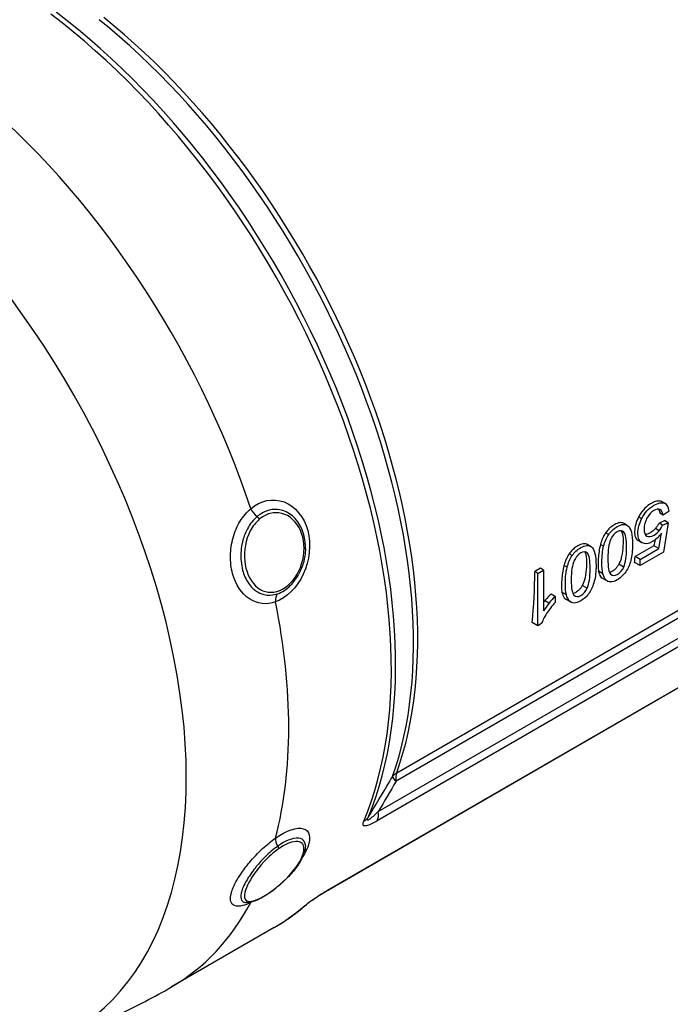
# Model space of a CAD drawing. Header units: millimetres. Extents: x -309 to 8091, y -6405 to -465.
# Tile 7 of 57: x 682 to 758, y -4283 to -4167. Entities that reach past the tile are written whole.
import ezdxf

# ---------------------------------------------------------------- set-up
doc = ezdxf.new("R2010")
doc.units = ezdxf.units.MM
doc.header["$LTSCALE"] = 20
doc.layers.add('02-LINIE-035', color=2, linetype='CONTINUOUS')

msp = doc.modelspace()

# ---------------------------------------------------------------- linework, layer by layer
at = {"layer": '02-LINIE-035'}
for p, q in [((725.93, -4255.43), (801.61, -4211.74)), ((801.62, -4212.67), (725.86, -4256.41)), ((804.23, -4214.55), (723.63, -4261.08)), ((723.75, -4259.99), (803.49, -4213.95)), ((798.35, -4222.75), (717.81, -4269.26)), ((717.97, -4269.13), (798.57, -4222.6)), ((757.39, -4223.79), (757.04, -4223.58)), ((757.49, -4223.83), (757.13, -4223.63)), ((757.22, -4225.19), (756.85, -4224.97)), ((757.94, -4224.71), (757.22, -4225.19)), ((753, -4226.36), (752.64, -4226.16)), ((754.71, -4225.61), (754.35, -4225.4)), ((757.18, -4226.35), (756.76, -4226.11)), ((757.18, -4226.35), (757.82, -4226.07)), ((757.82, -4226.07), (757.28, -4229.53)), ((757.82, -4226.07), (757.39, -4225.83)), ((750.84, -4227.46), (750.48, -4227.26)), ((752.63, -4227.19), (752.36, -4227.03)), ((755.32, -4227.64), (755.3, -4227.63)), ((756.76, -4227.01), (756.32, -4226.76)), ((756.74, -4229.12), (757.04, -4227.3)), ((748.7, -4228.84), (748.35, -4228.64)), ((750.24, -4228.83), (749.87, -4228.62)), ((756.15, -4228.78), (753.95, -4230.06)), ((754.75, -4228.43), (754.3, -4228.17)), ((756.74, -4229.12), (756.15, -4228.78)), ((746.54, -4229.94), (746.19, -4229.74)), ((748.33, -4229.66), (748.06, -4229.51)), ((754.53, -4230.39), (756.74, -4229.12)), ((757.28, -4229.53), (754.53, -4231.11)), ((745.95, -4231.31), (745.58, -4231.1)), ((752.6, -4231.28), (752.03, -4230.95)), ((754.53, -4231.11), (753.88, -4230.74)), ((754.53, -4230.39), (753.95, -4230.06)), ((754.53, -4231.11), (754.53, -4230.39)), ((742.83, -4231.42), (742.15, -4231.81)), ((742.5, -4232.02), (742.15, -4231.81)), ((742.5, -4232.02), (743.18, -4231.63)), ((742.5, -4238.17), (742.5, -4232.02)), ((743.18, -4231.63), (742.83, -4231.42)), ((743.18, -4231.63), (743.18, -4236.42)), ((750.16, -4232.06), (749.65, -4231.76)), ((750.7, -4232.93), (750.08, -4232.58)), ((744.54, -4234.73), (744.06, -4234.45)), ((745.87, -4234.54), (745.35, -4234.24)), ((748.3, -4233.76), (747.74, -4233.43)), ((743.82, -4235.53), (743.32, -4235.24)), ((744.54, -4234.73), (744.54, -4235.46)), ((746.4, -4235.41), (745.79, -4235.05)), ((742.5, -4238.17), (741.84, -4237.78)), ((742.94, -4237.92), (742.5, -4238.17)), ((714.67, -4265.6), (714.67, -4265.6)), ((711.53, -4273.61), (699.47, -4280.58))]:
    msp.add_line(p, q, dxfattribs=at)
for centre, major_axis, ratio, start_param, end_param in [((678.89, -4215.67), (33.17, -57.46), 0.57735, 0.411501, 2.206492), ((678.28, -4216.02), (-33.25, 57.59), 0.57735, 3.553094, 5.348085), ((682.19, -4213.77), (-32.33, 55.99), 0.57735, 3.596115, 5.305064), ((682.79, -4213.42), (32.25, -55.86), 0.57735, 0.454523, 2.163471), ((666.22, -4222.99), (33.25, -57.59), 0.57735, 1.225299, 2.14811), ((655.11, -4229.4), (32.59, -56.45), 0.57735, 6.163705, 8.404474), ((556.63, -4489.23), (-200.93, -265.35), 0.046799, 3.090421, 3.15422), ((709.73, -4224.46), (0.97, -1.14), 0.523716, 4.265537, 5.084758), ((679.89, -4376.75), (76.99, 152.2), 0.049863, 6.21313, 6.286434), ((691.71, -4208.27), (-368.95, -156.35), 0.105245, 1.703289, 1.705028), ((750.07, -4224.65), (-7.27, 1.13), 0.559555, 2.817581, 2.998243), ((711.74, -4196.71), (-19.24, 62.49), 0.679044, 3.97991, 3.993023), ((708.57, -4198.54), (32.25, -55.86), 0.57735, 0.67046, 0.684174), ((696.54, -4205.48), (32.25, -55.86), 0.57735, 0.668376, 0.785398), ((712.71, -4235.65), (-0.5, 1.42), 0.63729, 0.338048, 1.157198), ((666.22, -4222.99), (33.25, -57.59), 0.57735, 0.527168, 1.043629), ((759.71, -4226.91), (-16.83, -10.89), 0.158121, 5.829105, 5.964436), ((739.33, -4246.38), (-6.2, -12.19), 0.129757, 3.512908, 3.684947), ((727.6, -4257.06), (-2.35, 0.85), 0.733598, 5.727549, 6.076615), ((727.6, -4257.06), (-2.17, 1.25), 0.18008, 0.142181, 0.747695), ((727.6, -4257.06), (1.25, -2.17), 0.57735, 3.596115, 4.101524), ((722.01, -4259.34), (1.25, -2.17), 0.57735, 0.382497, 0.959931), ((720.41, -4259.43), (2.3, -0.97), 0.748336, 5.768394, 6.11746), ((712.71, -4264.01), (0.87, -1.22), 0.452799, 3.620381, 4.439601), ((675.06, -4217.88), (30, -51.96), 0.57735, 0.293602, 0.29361), ((675.06, -4217.89), (30, -51.96), 0.57735, 0.156871, 0.156874), ((675.06, -4217.88), (30.25, -52.39), 0.57735, 0.132117, 0.132227), ((675.06, -4217.89), (30.25, -52.39), 0.57735, 0.099939, 0.099944), ((716.56, -4267.09), (1.25, -2.17), 0.57735, 0, 0.141101), ((716.56, -4267.09), (1.25, -2.16), 0.57735, 6.283179, 6.283185), ((666.22, -4222.99), (33.25, -57.59), 0.57735, 0, 0.345497), ((709.73, -4271.75), (-0.65, 1.35), 0.696361, 0.344208, 0.39552), ((709.73, -4271.75), (-0.65, 1.35), 0.696361, 0.195582, 0.198715), ((678.28, -4216.02), (33.25, -57.59), 0.57735, 0, 0.112097), ((713.66, -4269.03), (1.64, -1.89), 0.811372, 6.126288, 6.283112)]:
    msp.add_ellipse(centre, major_axis=major_axis, ratio=ratio, start_param=start_param, end_param=end_param, dxfattribs=at)
for points, knots in [([(708.77, -4224.43), (709.93, -4223.44), (711.4, -4223.16), (712.69, -4223.64), (713.97, -4224.13), (715.04, -4225.39), (715.47, -4227), (715.9, -4228.62), (715.69, -4230.53), (714.95, -4232.11), (714.21, -4233.7), (712.99, -4234.91), (711.68, -4235.37)], [0, 0, 0, 0, 0.25, 0.25, 0.25, 0.5, 0.5, 0.5, 0.75, 0.75, 0.75, 1, 1, 1, 1]), ([(757.04, -4223.58), (756.9, -4223.53), (756.76, -4223.51), (756.42, -4223.55), (756.24, -4223.61), (755.92, -4223.76), (755.78, -4223.84), (755.39, -4224.09), (755.15, -4224.29), (754.81, -4224.68), (754.71, -4224.81), (754.52, -4225.1), (754.43, -4225.25), (754.35, -4225.4)], [-0.8410466, -0.8410466, -0.8410466, -0.8410466, -0.6928831, -0.6928831, -0.5353913, -0.5353913, -0.4225071, -0.4225071, -0.2071534, -0.2071534, -0.1050214, -0.1050214, 0, 0, 0, 0]), ([(754.71, -4225.61), (755.06, -4224.91), (755.55, -4224.38), (756.66, -4223.74), (757.07, -4223.66), (757.39, -4223.79)], [0, 0, 0, 0, 0.550152, 0.550152, 1, 1, 1, 1]), ([(711.68, -4235.37), (710.63, -4235.74), (709.54, -4235.62), (708.62, -4235.02), (708.62, -4235.02), (708.62, -4235.02), (708.61, -4235.02), (707.7, -4234.41), (706.99, -4233.35), (706.64, -4232.04), (706.46, -4231.38), (706.38, -4230.67), (706.39, -4229.95), (706.4, -4229.24), (706.51, -4228.51), (706.7, -4227.83), (706.89, -4227.14), (707.17, -4226.48), (707.52, -4225.91), (707.87, -4225.34), (708.3, -4224.83), (708.77, -4224.43)], [0, 0, 0, 0, 0.25, 0.25, 0.25, 0.250548, 0.250548, 0.250548, 0.5, 0.5, 0.5, 0.624936, 0.624936, 0.624936, 0.749856, 0.749856, 0.749856, 0.875355, 0.875355, 0.875355, 1, 1, 1, 1]), ([(715.2, -4229.13), (715.21, -4228.57), (715.15, -4228.02), (715.01, -4227.51), (714.83, -4226.85), (714.54, -4226.25), (714.15, -4225.77), (713.76, -4225.29), (713.27, -4224.93), (712.75, -4224.73), (712.75, -4224.72), (712.75, -4224.72), (712.74, -4224.72), (712.22, -4224.52), (711.65, -4224.47), (711.1, -4224.57), (710.67, -4224.65), (710.24, -4224.84), (709.85, -4225.11), (709.74, -4225.18), (709.63, -4225.26), (709.52, -4225.35)], [0.4033245, 0.4033245, 0.4033245, 0.4033245, 0.499891, 0.499891, 0.499891, 0.6243466, 0.6243466, 0.6243466, 0.7492512, 0.7492512, 0.7492512, 0.75, 0.75, 0.75, 0.8748745, 0.8748745, 0.8748745, 0.972849, 0.972849, 0.972849, 1, 1, 1, 1]), ([(711.84, -4234.15), (712.75, -4233.9), (713.62, -4233.15), (714.22, -4232.13), (714.81, -4231.12), (715.11, -4229.83), (715.02, -4228.63), (714.93, -4227.44), (714.44, -4226.36), (713.69, -4225.68), (712.94, -4224.99), (711.97, -4224.74), (711.04, -4224.99), (710.59, -4225.11), (710.17, -4225.35), (709.78, -4225.67)], [0, 0, 0, 0, 0.125, 0.125, 0.125, 0.25, 0.25, 0.25, 0.375, 0.375, 0.375, 0.5, 0.5, 0.5, 0.5602271, 0.5602271, 0.5602271, 0.5602271]), ([(756.86, -4224.54), (756.66, -4224.45), (756.43, -4224.49), (755.83, -4224.83), (755.56, -4225.13), (755.33, -4225.54)], [0, 0, 0, 0, 0.453686, 0.453686, 1, 1, 1, 1]), ([(756.69, -4224.49), (756.71, -4224.52), (756.73, -4224.55), (756.8, -4224.69), (756.83, -4224.83), (756.85, -4224.97)], [-0.150388, -0.150388, -0.150388, -0.150388, -0.1201216, -0.1201216, 0, 0, 0, 0]), ([(709.52, -4225.35), (709.08, -4225.73), (708.69, -4226.22), (708.38, -4226.79), (708.15, -4227.21), (707.97, -4227.68), (707.84, -4228.16), (707.8, -4228.31), (707.77, -4228.46), (707.74, -4228.61), (707.61, -4229.26), (707.58, -4229.94), (707.64, -4230.59), (707.67, -4230.95), (707.73, -4231.31), (707.82, -4231.64), (707.89, -4231.91), (707.98, -4232.17), (708.09, -4232.41), (708.32, -4232.96), (708.64, -4233.43), (709.02, -4233.79), (709.15, -4233.91), (709.29, -4234.02), (709.43, -4234.12), (709.7, -4234.3), (710, -4234.43), (710.3, -4234.51), (710.76, -4234.63), (711.25, -4234.62), (711.74, -4234.48), (711.81, -4234.46), (711.87, -4234.44), (711.94, -4234.42)], [0, 0, 0, 0, 0.142587, 0.142587, 0.142587, 0.25, 0.25, 0.25, 0.282557, 0.282557, 0.282557, 0.422443, 0.422443, 0.422443, 0.5, 0.5, 0.5, 0.562018, 0.562018, 0.562018, 0.701955, 0.701955, 0.701955, 0.75, 0.75, 0.75, 0.841232, 0.841232, 0.841232, 0.98061, 0.98061, 0.98061, 1, 1, 1, 1]), ([(709.78, -4225.67), (709.37, -4226.02), (709.01, -4226.48), (708.72, -4227.02), (708.17, -4228.06), (707.95, -4229.35), (708.06, -4230.54), (708.18, -4231.74), (708.65, -4232.82), (709.34, -4233.49), (710.03, -4234.16), (710.93, -4234.4), (711.84, -4234.15)], [0.5602271, 0.5602271, 0.5602271, 0.5602271, 0.625, 0.625, 0.625, 0.75, 0.75, 0.75, 0.875, 0.875, 0.875, 1, 1, 1, 1]), ([(752.64, -4226.16), (752.6, -4226.14), (752.56, -4226.12), (752.44, -4226.08), (752.36, -4226.06), (752.08, -4226.06), (751.87, -4226.12), (751.55, -4226.28), (751.43, -4226.35), (751.16, -4226.53), (751.01, -4226.65), (750.73, -4226.93), (750.6, -4227.09), (750.48, -4227.26)], [-0.6620199, -0.6620199, -0.6620199, -0.6620199, -0.6164415, -0.6164415, -0.5312538, -0.5312538, -0.3515514, -0.3515514, -0.2573958, -0.2573958, -0.12443, -0.12443, 0, 0, 0, 0]), ([(750.84, -4227.46), (751.1, -4227.07), (751.44, -4226.76), (752.37, -4226.22), (752.79, -4226.18), (753.1, -4226.43)], [0, 0, 0, 0, 0.431846, 0.431846, 1, 1, 1, 1]), ([(753.1, -4226.43), (753.46, -4226.73), (753.64, -4227.46), (753.64, -4229.33), (753.58, -4229.95), (753.31, -4230.99), (753.11, -4231.45), (752.84, -4231.84)], [0, 0, 0, 0, 0.442623, 0.442623, 0.721311, 0.721311, 1, 1, 1, 1]), ([(754.35, -4225.4), (754.21, -4225.69), (754.09, -4225.97), (753.92, -4226.58), (753.89, -4226.86), (753.87, -4227.35), (753.9, -4227.59), (754.01, -4227.87), (754.06, -4227.95), (754.17, -4228.08), (754.23, -4228.13), (754.3, -4228.17)], [-0.7029662, -0.7029662, -0.7029662, -0.7029662, -0.5557997, -0.5557997, -0.3873994, -0.3873994, -0.1888381, -0.1888381, -0.0952917, -0.0952917, -0.0076897, -0.0076897, -0.0076897, -0.0076897]), ([(754.77, -4228.44), (754.44, -4228.26), (754.27, -4227.88), (754.27, -4226.74), (754.42, -4226.18), (754.71, -4225.61)], [0, 0, 0, 0, 0.511577, 0.511577, 1, 1, 1, 1]), ([(755.33, -4225.54), (755.11, -4225.94), (754.99, -4226.37), (754.99, -4227.25), (755.1, -4227.52), (755.32, -4227.64)], [0, 0, 0, 0, 0.512091, 0.512091, 1, 1, 1, 1]), ([(756.76, -4226.11), (756.7, -4226.22), (756.64, -4226.34), (756.49, -4226.56), (756.41, -4226.66), (756.32, -4226.76)], [-0.1596046, -0.1596046, -0.1596046, -0.1596046, -0.0796115, -0.0796115, 0, 0, 0, 0]), ([(750.48, -4227.26), (750.34, -4227.47), (750.22, -4227.7), (750.02, -4228.16), (749.94, -4228.39), (749.87, -4228.62)], [-0.3079595, -0.3079595, -0.3079595, -0.3079595, -0.1532715, -0.1532715, 0, 0, 0, 0]), ([(752.63, -4227.19), (752.41, -4226.98), (752.15, -4226.96), (751.53, -4227.32), (751.27, -4227.64), (750.84, -4228.55), (750.74, -4229.28), (750.74, -4231.29), (750.84, -4231.9), (751.06, -4232.11)], [0, 0, 0, 0, 0.250369, 0.250369, 0.49983, 0.49983, 0.749291, 0.749291, 1, 1, 1, 1]), ([(752.3, -4227.02), (752.34, -4227.07), (752.37, -4227.14), (752.44, -4227.32), (752.47, -4227.46), (752.55, -4228.02), (752.53, -4228.53), (752.49, -4229.19), (752.45, -4229.63), (752.31, -4230.21), (752.27, -4230.38), (752.16, -4230.68), (752.1, -4230.82), (752.03, -4230.95)], [-0.8012536, -0.8012536, -0.8012536, -0.8012536, -0.7640012, -0.7640012, -0.7021638, -0.7021638, -0.5037683, -0.5037683, -0.2062318, -0.2062318, -0.092386, -0.092386, 0, 0, 0, 0]), ([(752.6, -4231.28), (752.83, -4230.77), (752.95, -4230.01), (752.95, -4228), (752.84, -4227.4), (752.63, -4227.19)], [0, 0, 0, 0, 0.5, 0.5, 1, 1, 1, 1]), ([(757.04, -4227.3), (756.7, -4227.75), (756.36, -4228.08), (755.51, -4228.57), (755.1, -4228.62), (754.77, -4228.44)], [0, 0, 0, 0, 0.429907, 0.429907, 1, 1, 1, 1]), ([(756.32, -4226.76), (756.21, -4226.89), (756.09, -4227.01), (755.8, -4227.23), (755.66, -4227.3), (755.43, -4227.41), (755.31, -4227.45), (755.17, -4227.46), (755.15, -4227.46), (755.13, -4227.46)], [-0.3628902, -0.3628902, -0.3628902, -0.3628902, -0.3004926, -0.3004926, -0.2214006, -0.2214006, -0.108441, -0.108441, -0.0894126, -0.0894126, -0.0894126, -0.0894126]), ([(755.32, -4227.64), (755.54, -4227.77), (755.82, -4227.73), (756.39, -4227.4), (756.59, -4227.23), (756.76, -4227.01)], [0, 0, 0, 0, 0.617822, 0.617822, 1, 1, 1, 1]), ([(748.35, -4228.64), (748.31, -4228.62), (748.27, -4228.6), (748.15, -4228.56), (748.07, -4228.54), (747.79, -4228.54), (747.58, -4228.6), (747.26, -4228.76), (747.14, -4228.83), (746.87, -4229), (746.72, -4229.13), (746.43, -4229.41), (746.31, -4229.57), (746.19, -4229.74)], [-0.6620199, -0.6620199, -0.6620199, -0.6620199, -0.6164415, -0.6164415, -0.5312538, -0.5312538, -0.3515514, -0.3515514, -0.2573958, -0.2573958, -0.12443, -0.12443, 0, 0, 0, 0]), ([(746.54, -4229.94), (746.81, -4229.55), (747.14, -4229.24), (748.08, -4228.69), (748.5, -4228.66), (748.8, -4228.91)], [0, 0, 0, 0, 0.431846, 0.431846, 1, 1, 1, 1]), ([(749.87, -4228.62), (749.72, -4229.19), (749.65, -4229.79), (749.6, -4230.56), (749.56, -4231.29), (749.65, -4231.76)], [-1.259151, -1.259151, -1.259151, -1.259151, -0.436763, -0.436763, 0, 0, 0, 0]), ([(715.2, -4229.13), (715.19, -4229.68), (715.1, -4230.24), (714.82, -4231.26), (714.63, -4231.73), (714.39, -4232.16)], [0, 0, 0, 0, 0.3329223, 0.3329223, 0.6355259, 0.6355259, 0.6355259, 0.6355259]), ([(746.19, -4229.74), (746.05, -4229.95), (745.92, -4230.17), (745.72, -4230.64), (745.64, -4230.87), (745.58, -4231.1)], [-0.3079595, -0.3079595, -0.3079595, -0.3079595, -0.1532715, -0.1532715, 0, 0, 0, 0]), ([(748.33, -4229.66), (748.12, -4229.45), (747.86, -4229.44), (747.24, -4229.8), (746.97, -4230.12), (746.55, -4231.03), (746.44, -4231.76), (746.44, -4233.77), (746.55, -4234.38), (746.76, -4234.59)], [0, 0, 0, 0, 0.250369, 0.250369, 0.49983, 0.49983, 0.749291, 0.749291, 1, 1, 1, 1]), ([(748.01, -4229.5), (748.05, -4229.55), (748.08, -4229.62), (748.15, -4229.8), (748.18, -4229.94), (748.26, -4230.5), (748.24, -4231.01), (748.2, -4231.67), (748.15, -4232.11), (748.02, -4232.69), (747.97, -4232.86), (747.87, -4233.16), (747.81, -4233.3), (747.74, -4233.43)], [-0.8012536, -0.8012536, -0.8012536, -0.8012536, -0.7640012, -0.7640012, -0.7021638, -0.7021638, -0.5037683, -0.5037683, -0.2062318, -0.2062318, -0.092386, -0.092386, 0, 0, 0, 0]), ([(748.3, -4233.76), (748.54, -4233.25), (748.65, -4232.49), (748.65, -4230.48), (748.55, -4229.87), (748.33, -4229.66)], [0, 0, 0, 0, 0.5, 0.5, 1, 1, 1, 1]), ([(748.8, -4228.91), (749.17, -4229.21), (749.35, -4229.93), (749.35, -4231.81), (749.28, -4232.43), (749.01, -4233.47), (748.81, -4233.92), (748.55, -4234.32)], [0, 0, 0, 0, 0.442623, 0.442623, 0.721311, 0.721311, 1, 1, 1, 1]), ([(750.16, -4232.06), (750.08, -4231.75), (750.04, -4231.29), (750.04, -4229.97), (750.11, -4229.35), (750.24, -4228.83)], [0, 0, 0, 0, 0.4579, 0.4579, 1, 1, 1, 1]), ([(745.58, -4231.1), (745.42, -4231.67), (745.36, -4232.27), (745.31, -4233.04), (745.26, -4233.77), (745.35, -4234.24)], [-1.259151, -1.259151, -1.259151, -1.259151, -0.436763, -0.436763, 0, 0, 0, 0]), ([(752.03, -4230.95), (751.97, -4231.06), (751.9, -4231.17), (751.75, -4231.37), (751.67, -4231.46), (751.42, -4231.69), (751.28, -4231.78), (751.11, -4231.87), (751.02, -4231.91), (750.93, -4231.92)], [-0.3847614, -0.3847614, -0.3847614, -0.3847614, -0.3510769, -0.3510769, -0.3192371, -0.3192371, -0.2583014, -0.2583014, -0.1758862, -0.1758862, -0.1758862, -0.1758862]), ([(711.94, -4234.42), (712.48, -4234.23), (713, -4233.88), (713.46, -4233.42), (713.81, -4233.07), (714.13, -4232.64), (714.39, -4232.16)], [0, 0, 0, 0, 0.1248524, 0.1248524, 0.1248524, 0.2212985, 0.2212985, 0.2212985, 0.2212985]), ([(745.87, -4234.54), (745.79, -4234.23), (745.75, -4233.77), (745.75, -4232.45), (745.81, -4231.83), (745.95, -4231.31)], [0, 0, 0, 0, 0.4579, 0.4579, 1, 1, 1, 1]), ([(749.65, -4231.76), (749.69, -4232.01), (749.77, -4232.24), (749.93, -4232.46), (749.99, -4232.53), (750.08, -4232.58)], [-0.6064974, -0.6064974, -0.6064974, -0.6064974, -0.2503751, -0.2503751, -0.1294981, -0.1294981, -0.1294981, -0.1294981]), ([(751.06, -4233.03), (750.84, -4233.02), (750.65, -4232.94), (750.36, -4232.61), (750.25, -4232.37), (750.16, -4232.06)], [0, 0, 0, 0, 0.5, 0.5, 1, 1, 1, 1]), ([(751.06, -4232.11), (751.27, -4232.32), (751.53, -4232.33), (752.16, -4231.97), (752.41, -4231.68), (752.6, -4231.28)], [0, 0, 0, 0, 0.504505, 0.504505, 1, 1, 1, 1]), ([(752.84, -4231.84), (752.58, -4232.23), (752.24, -4232.54), (751.55, -4232.95), (751.28, -4233.03), (751.06, -4233.03)], [0, 0, 0, 0, 0.576052, 0.576052, 1, 1, 1, 1]), ([(744.06, -4234.45), (743.93, -4234.57), (743.81, -4234.7), (743.56, -4234.96), (743.44, -4235.1), (743.32, -4235.24)], [-0.2224416, -0.2224416, -0.2224416, -0.2224416, -0.1113869, -0.1113869, 0, 0, 0, 0]), ([(745.35, -4234.24), (745.4, -4234.49), (745.48, -4234.72), (745.64, -4234.94), (745.7, -4235), (745.79, -4235.05)], [-0.6064974, -0.6064974, -0.6064974, -0.6064974, -0.2503751, -0.2503751, -0.1294981, -0.1294981, -0.1294981, -0.1294981]), ([(746.77, -4235.51), (746.54, -4235.5), (746.36, -4235.42), (746.07, -4235.09), (745.95, -4234.85), (745.87, -4234.54)], [0, 0, 0, 0, 0.5, 0.5, 1, 1, 1, 1]), ([(747.74, -4233.43), (747.67, -4233.54), (747.61, -4233.65), (747.45, -4233.85), (747.38, -4233.94), (747.13, -4234.17), (746.99, -4234.26), (746.82, -4234.35), (746.73, -4234.38), (746.64, -4234.4)], [-0.3847614, -0.3847614, -0.3847614, -0.3847614, -0.3510769, -0.3510769, -0.3192371, -0.3192371, -0.2583014, -0.2583014, -0.1758862, -0.1758862, -0.1758862, -0.1758862]), ([(746.76, -4234.59), (746.97, -4234.8), (747.24, -4234.81), (747.87, -4234.45), (748.12, -4234.16), (748.3, -4233.76)], [0, 0, 0, 0, 0.504505, 0.504505, 1, 1, 1, 1]), ([(748.55, -4234.32), (748.28, -4234.71), (747.95, -4235.02), (747.25, -4235.43), (746.99, -4235.51), (746.77, -4235.51)], [0, 0, 0, 0, 0.576052, 0.576052, 1, 1, 1, 1]), ([(744.54, -4235.46), (744.16, -4235.87), (743.83, -4236.3), (743.26, -4237.19), (743.06, -4237.58), (742.94, -4237.92)], [0, 0, 0, 0, 0.498955, 0.498955, 1, 1, 1, 1]), ([(722.56, -4260.68), (723.41, -4259.29), (724.25, -4257.89), (725.07, -4256.48), (725.19, -4256.28), (725.31, -4256.08), (725.42, -4255.88)], [0, 0, 0, 0, 0.875814, 0.875814, 0.875814, 1, 1, 1, 1]), ([(723.75, -4259.99), (723.53, -4260.2), (723.32, -4260.4), (723.11, -4260.59), (722.99, -4260.69), (722.87, -4260.79), (722.76, -4260.87), (722.73, -4260.89), (722.71, -4260.91), (722.68, -4260.93), (722.64, -4260.95), (722.6, -4260.97), (722.57, -4260.99), (722.55, -4261), (722.53, -4261), (722.52, -4261), (722.5, -4261), (722.49, -4261), (722.48, -4261), (722.48, -4260.99), (722.48, -4260.99), (722.48, -4260.99), (722.47, -4260.98), (722.46, -4260.96), (722.47, -4260.93), (722.47, -4260.91), (722.48, -4260.89), (722.48, -4260.86), (722.5, -4260.82), (722.51, -4260.78), (722.53, -4260.74), (722.54, -4260.72), (722.55, -4260.7), (722.56, -4260.68)], [0, 0, 0, 0, 0.3701426, 0.3701426, 0.3701426, 0.5829279, 0.5829279, 0.5829279, 0.6308234, 0.6308234, 0.6308234, 0.7113576, 0.7113576, 0.7113576, 0.7555012, 0.7555012, 0.7555012, 0.7985446, 0.7985446, 0.7985446, 0.80792, 0.80792, 0.80792, 0.8638676, 0.8638676, 0.8638676, 0.9084075, 0.9084075, 0.9084075, 0.9676844, 0.9676844, 0.9676844, 0.9999998, 0.9999998, 0.9999998, 0.9999998]), ([(723.63, -4261.08), (723.17, -4261.35), (722.72, -4261.58), (722.37, -4261.66), (722.37, -4261.66), (722.37, -4261.66), (722.36, -4261.66), (722.19, -4261.7), (722.06, -4261.68), (722, -4261.6), (722, -4261.6), (722, -4261.59), (722, -4261.59), (721.94, -4261.5), (721.97, -4261.33), (722.06, -4261.13)], [0, 0, 0, 0, 0.4944, 0.4944, 0.4944, 0.5, 0.5, 0.5, 0.744851, 0.744851, 0.744851, 0.75, 0.75, 0.75, 1, 1, 1, 1]), ([(711.68, -4263.1), (712.99, -4262.18), (714.21, -4261.79), (714.95, -4262), (715.68, -4262.21), (715.9, -4263.03), (715.47, -4264.15), (715.34, -4264.49), (715.14, -4264.87), (714.9, -4265.25)], [0, 0, 0, 0, 0.25, 0.25, 0.25, 0.5, 0.5, 0.5, 0.5779674, 0.5779674, 0.5779674, 0.5779674]), ([(708.77, -4270.67), (708.42, -4270.84), (708.1, -4270.96), (707.82, -4271.03), (707.42, -4271.13), (707.09, -4271.13), (706.85, -4271.03), (706.8, -4271.01), (706.75, -4270.98), (706.7, -4270.95), (706.53, -4270.83), (706.43, -4270.64), (706.4, -4270.39), (706.37, -4270.13), (706.41, -4269.8), (706.53, -4269.41), (706.56, -4269.31), (706.6, -4269.2), (706.64, -4269.1), (706.84, -4268.56), (707.18, -4267.95), (707.6, -4267.32), (707.9, -4266.87), (708.24, -4266.41), (708.62, -4265.97), (709.09, -4265.4), (709.62, -4264.85), (710.17, -4264.34), (710.66, -4263.88), (711.18, -4263.46), (711.68, -4263.1)], [0, 0, 0, 0, 0.0917845, 0.0917845, 0.0917845, 0.2209007, 0.2209007, 0.2209007, 0.25, 0.25, 0.25, 0.356811, 0.356811, 0.356811, 0.470679, 0.470679, 0.470679, 0.5, 0.5, 0.5, 0.6468348, 0.6468348, 0.6468348, 0.75, 0.75, 0.75, 0.8806852, 0.8806852, 0.8806852, 1, 1, 1, 1]), ([(709.62, -4270.28), (710.4, -4269.94), (711.39, -4269.28), (712.3, -4268.47), (713.21, -4267.66), (714.04, -4266.7), (714.53, -4265.85), (715.02, -4265.01), (715.16, -4264.27), (714.92, -4263.86), (714.67, -4263.45), (714.06, -4263.38), (713.26, -4263.69), (712.88, -4263.84), (712.46, -4264.08), (712.03, -4264.38)], [0, 0, 0, 0, 0.125, 0.125, 0.125, 0.25, 0.25, 0.25, 0.375, 0.375, 0.375, 0.5, 0.5, 0.5, 0.5602271, 0.5602271, 0.5602271, 0.5602271]), ([(715.2, -4264.05), (715.2, -4263.94), (715.19, -4263.85), (715.17, -4263.76), (715.1, -4263.45), (714.91, -4263.24), (714.62, -4263.15), (714.61, -4263.15), (714.61, -4263.15), (714.61, -4263.15), (714.31, -4263.06), (713.92, -4263.09), (713.46, -4263.25), (713.1, -4263.37), (712.7, -4263.56), (712.29, -4263.82), (712.18, -4263.9), (712.06, -4263.97), (711.94, -4264.06)], [0.5882505, 0.5882505, 0.5882505, 0.5882505, 0.6243466, 0.6243466, 0.6243466, 0.7492512, 0.7492512, 0.7492512, 0.75, 0.75, 0.75, 0.8748745, 0.8748745, 0.8748745, 0.972849, 0.972849, 0.972849, 1, 1, 1, 1]), ([(711.94, -4264.06), (711.44, -4264.41), (710.94, -4264.83), (710.45, -4265.31), (710.09, -4265.67), (709.75, -4266.05), (709.43, -4266.44), (709.33, -4266.56), (709.24, -4266.67), (709.15, -4266.79), (708.76, -4267.3), (708.42, -4267.82), (708.17, -4268.29), (708.03, -4268.55), (707.91, -4268.8), (707.82, -4269.04), (707.75, -4269.22), (707.7, -4269.4), (707.66, -4269.56), (707.58, -4269.91), (707.59, -4270.2), (707.7, -4270.39), (707.74, -4270.46), (707.79, -4270.51), (707.84, -4270.56), (707.94, -4270.63), (708.07, -4270.67), (708.22, -4270.68)], [0, 0, 0, 0, 0.1425869, 0.1425869, 0.1425869, 0.25, 0.25, 0.25, 0.2825567, 0.2825567, 0.2825567, 0.4224426, 0.4224426, 0.4224426, 0.5, 0.5, 0.5, 0.5620177, 0.5620177, 0.5620177, 0.7019548, 0.7019548, 0.7019548, 0.75, 0.75, 0.75, 0.8289507, 0.8289507, 0.8289507, 0.8289507]), ([(712.03, -4264.38), (711.56, -4264.71), (711.09, -4265.11), (710.64, -4265.56), (709.76, -4266.44), (709.01, -4267.46), (708.55, -4268.32), (708.09, -4269.19), (707.92, -4269.91), (708.11, -4270.26), (708.3, -4270.62), (708.84, -4270.62), (709.62, -4270.28)], [0.5602271, 0.5602271, 0.5602271, 0.5602271, 0.625, 0.625, 0.625, 0.75, 0.75, 0.75, 0.875, 0.875, 0.875, 1, 1, 1, 1]), ([(715.2, -4264.05), (715.2, -4264.38), (715.11, -4264.73), (714.8, -4265.5), (714.56, -4265.92), (713.97, -4266.76), (713.62, -4267.19), (712.85, -4268), (712.43, -4268.4), (711.6, -4269.09), (711.18, -4269.41), (710.37, -4269.94), (709.97, -4270.17), (709.23, -4270.51), (708.88, -4270.63), (708.44, -4270.68), (708.33, -4270.69), (708.22, -4270.68)], [0, 0, 0, 0, 0.327412, 0.327412, 0.681009, 0.681009, 1.02054, 1.02054, 1.359442, 1.359442, 1.679946, 1.679946, 2.006519, 2.006519, 2.34411, 2.34411, 2.466409, 2.466409, 2.466409, 2.466409]), ([(715.04, -4271.1), (715.19, -4270.98), (715.4, -4270.81), (715.65, -4270.63), (715.65, -4270.62), (715.66, -4270.62), (715.66, -4270.62), (715.91, -4270.44), (716.19, -4270.24), (716.45, -4270.07), (716.46, -4270.06), (716.46, -4270.06), (716.47, -4270.06), (717.01, -4269.7), (717.51, -4269.4), (717.97, -4269.13)], [0, 0, 0, 0, 0.25, 0.25, 0.25, 0.255212, 0.255212, 0.255212, 0.5, 0.5, 0.5, 0.505624, 0.505624, 0.505624, 1, 1, 1, 1]), ([(717.81, -4269.26), (717.43, -4269.48), (717.01, -4269.72), (716.47, -4270.08), (716.37, -4270.14), (716.17, -4270.28), (716.07, -4270.34), (715.91, -4270.46), (715.84, -4270.5), (715.69, -4270.61), (715.6, -4270.68), (715.47, -4270.78), (715.42, -4270.83), (715.35, -4270.88), (715.32, -4270.9), (715.3, -4270.92)], [0, 0, 0, 0, 0.3314157, 0.3314157, 0.4051016, 0.4051016, 0.4756161, 0.4756161, 0.5241195, 0.5241195, 0.5966065, 0.5966065, 0.6594467, 0.6594467, 0.7010395, 0.7010395, 0.7010395, 0.7010395]), ([(711.53, -4273.61), (711.8, -4273.46), (712.06, -4273.3), (712.59, -4272.97), (712.84, -4272.8), (713.35, -4272.45), (713.61, -4272.27), (714.1, -4271.9), (714.35, -4271.71), (714.83, -4271.32), (715.07, -4271.12), (715.3, -4270.92)], [5.4977871, 5.4977871, 5.4977871, 5.4977871, 5.5202066, 5.5202066, 5.5426261, 5.5426261, 5.5650455, 5.5650455, 5.587465, 5.587465, 5.6098808, 5.6098808, 5.6098808, 5.6098808]), ([(683.59, -4287.69), (684.67, -4287.34), (685.75, -4286.96), (687.9, -4286.15), (688.98, -4285.72), (691.12, -4284.82), (692.18, -4284.34), (694.29, -4283.34), (695.34, -4282.82), (697.42, -4281.73), (698.45, -4281.17), (699.47, -4280.58)], [5.3783064, 5.3783064, 5.3783064, 5.3783064, 5.4022025, 5.4022025, 5.4260987, 5.4260987, 5.4499948, 5.4499948, 5.473891, 5.473891, 5.4977871, 5.4977871, 5.4977871, 5.4977871])]:
    msp.add_open_spline(points, degree=3, knots=knots, dxfattribs=at)
for points in [[(757.13, -4223.63), (757.1, -4223.61), (757.07, -4223.59), (757.04, -4223.58)], [(750.24, -4228.83), (750.37, -4228.31), (750.57, -4227.86), (750.84, -4227.46)], [(745.95, -4231.31), (746.08, -4230.79), (746.28, -4230.34), (746.54, -4229.94)], [(743.32, -4235.24), (743.27, -4235.29), (743.23, -4235.35), (743.18, -4235.4)], [(725.86, -4256.41), (725.16, -4257.61), (724.46, -4258.81), (723.75, -4259.99)], [(715.2, -4264.05), (715.2, -4264.05), (715.2, -4264.05), (715.2, -4264.05)], [(708.22, -4270.68), (708.22, -4270.68), (708.22, -4270.68), (708.22, -4270.68)], [(708.93, -4270.6), (708.87, -4270.62), (708.82, -4270.65), (708.77, -4270.67)], [(709.25, -4270.42), (709.25, -4270.42), (709.25, -4270.42), (709.25, -4270.43)]]:
    msp.add_open_spline(points, degree=3, dxfattribs=at)
for points, weights in [([(709.52, -4225.35), (709.69, -4225.48), (709.78, -4225.67)], [0.953693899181, 0.890501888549, 1.00004898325]), ([(711.94, -4264.06), (712.04, -4264.25), (712.03, -4264.38)], [0.953571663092, 0.890607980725, 1.00004898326])]:
    msp.add_rational_spline(points, weights, degree=2, dxfattribs=at)

doc.saveas('drawing.dxf')
